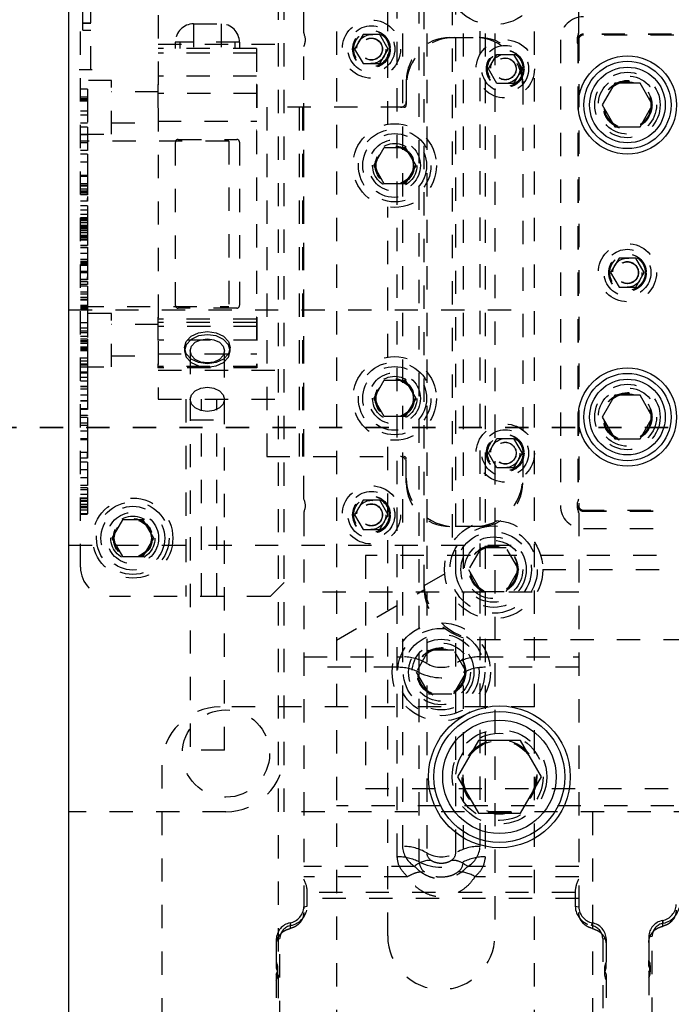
# Model space of a CAD drawing. Header units: inches. Extents: x 1694 to 2505, y -239 to -56.
# Tile 34 of 179: x 1736.01 to 1738.81, y -157.08 to -152.85. Entities that reach past the tile are written whole.
import ezdxf

# ---------------------------------------------------------------- set-up
doc = ezdxf.new("R2010")
doc.units = ezdxf.units.IN
doc.header["$LTSCALE"] = 0.5
doc.header["$MEASUREMENT"] = 0
doc.linetypes.add('HIDDEN', pattern=[0.225, 0.15, -0.075])
doc.linetypes.add('PHANTOM', pattern=[0.25, 0.125, -0.025, 0.025, -0.025, 0.025, -0.025])
doc.layers.add('SID-M-H', color=4, linetype='HIDDEN')
doc.layers.add('SID-M-S', color=105, linetype='Continuous')

msp = doc.modelspace()

# ---------------------------------------------------------------- linework, layer by layer
at = {"color": 7, "linetype": 'PHANTOM', "lineweight": 35}
msp.add_line((1774.79158, -154.5991), (1727.51658, -154.5991), dxfattribs=at)
at = {"layer": 'SID-M-H'}
for p, q in [((1738.21658, -166.5991), (1738.21658, -142.5991)), ((1737.36658, -148.0991), (1737.36658, -161.0991)), ((1737.22603, -152.90413), (1737.22603, -151.67455)), ((1738.40713, -152.90413), (1738.40713, -151.67455)), ((1737.14158, -156.2491), (1737.14158, -152.2491)), ((1736.26658, -155.1991), (1736.26658, -152.3741)), ((1737.11658, -152.3491), (1737.11658, -161.8491)), ((1736.27658, -152.86077), (1736.27658, -152.60094)), ((1737.74158, -152.5891), (1737.74158, -155.2791)), ((1736.31158, -153.06167), (1736.31158, -152.66799)), ((1737.58658, -153.29712), (1737.58658, -152.70657)), ((1737.62761, -156.44231), (1737.62761, -152.70657)), ((1737.64992, -152.70657), (1737.64992, -156.39777)), ((1737.72209, -156.46458), (1737.72209, -152.70657)), ((1737.75408, -152.70657), (1737.75408, -156.42561)), ((1737.87908, -156.42561), (1737.87908, -152.70657)), ((1737.91107, -152.70657), (1737.91107, -156.46458)), ((1737.98324, -156.39777), (1737.98324, -152.70657)), ((1738.00556, -152.70657), (1738.00556, -156.44231)), ((1738.04658, -152.70657), (1738.04658, -152.93667)), ((1737.86283, -152.7712), (1737.86283, -155.09699)), ((1736.60108, -152.8279), (1736.60108, -154.4779)), ((1736.27658, -152.86077), (1736.31158, -152.86077)), ((1736.27658, -152.89309), (1736.27658, -152.86077)), ((1736.27658, -152.86212), (1736.31158, -152.86212)), ((1736.75281, -152.86588), (1736.75281, -152.97218)), ((1736.75281, -152.86588), (1736.87092, -152.86588)), ((1736.87092, -152.86588), (1736.87092, -152.97218)), ((1736.27658, -152.89309), (1736.31158, -152.89309)), ((1737.4805, -152.9116), (1737.44441, -152.9741)), ((1737.55267, -152.9116), (1737.4805, -152.9116)), ((1737.58875, -152.9741), (1737.55267, -152.9116)), ((1737.85408, -152.9241), (1737.97908, -152.9241)), ((1738.40713, -152.9241), (1738.40713, -154.9441)), ((1738.81603, -152.9141), (1738.41713, -152.9141)), ((1738.80603, -152.9097), (1738.42713, -152.9097)), ((1738.80603, -152.9119), (1738.42713, -152.9119)), ((1736.60108, -152.9529), (1737.14158, -152.9529)), ((1736.67407, -152.94462), (1736.67407, -152.97218)), ((1736.94967, -152.94462), (1736.67407, -152.94462)), ((1736.69376, -152.94462), (1736.69376, -152.97218)), ((1736.92998, -152.94462), (1736.92998, -152.97218)), ((1736.94967, -152.94462), (1736.94967, -152.97218)), ((1737.22603, -154.90652), (1737.22603, -152.96277)), ((1738.04658, -152.94345), (1738.04658, -155.00474)), ((1738.32839, -152.9341), (1738.32839, -154.9341)), ((1738.40273, -152.9341), (1738.40273, -154.9341)), ((1738.40493, -152.9341), (1738.40493, -154.9341)), ((1737.02266, -152.97218), (1736.60108, -152.97218)), ((1737.02266, -152.99187), (1736.60108, -152.99187)), ((1737.02266, -152.97218), (1737.02266, -153.12572)), ((1737.44441, -152.9741), (1737.4805, -153.0366)), ((1737.55267, -153.0366), (1737.58875, -152.9741)), ((1738.01941, -153.0591), (1738.0555, -152.9966)), ((1738.0555, -152.9966), (1738.12767, -152.9966)), ((1738.12767, -152.9966), (1738.16375, -153.0591)), ((1737.4805, -153.0366), (1737.55267, -153.0366)), ((1736.26096, -153.06167), (1736.31721, -153.06167)), ((1737.02266, -153.09029), (1736.60108, -153.09029)), ((1738.0555, -153.1216), (1738.01941, -153.0591)), ((1738.16375, -153.0591), (1738.12767, -153.1216)), ((1736.40052, -153.10915), (1736.26658, -153.10915)), ((1736.40052, -153.33915), (1736.40052, -153.10915)), ((1736.59911, -153.12572), (1736.59911, -153.32258)), ((1736.60108, -153.12572), (1736.59911, -153.12572)), ((1737.02463, -153.12572), (1737.02266, -153.12572)), ((1737.02266, -153.12572), (1737.02266, -154.34226)), ((1737.02463, -153.12572), (1737.02463, -153.32258)), ((1737.66658, -153.1116), (1737.66658, -153.2141)), ((1738.12767, -153.1216), (1738.0555, -153.1216)), ((1738.16658, -153.1116), (1738.16658, -154.8366)), ((1736.29658, -153.14621), (1736.26658, -153.14621)), ((1736.29658, -153.14621), (1736.29658, -153.19735)), ((1736.60108, -153.15722), (1736.40052, -153.15722)), ((1736.60108, -153.14541), (1736.59911, -153.14541)), ((1737.02463, -153.16509), (1736.59911, -153.16509)), ((1737.02463, -153.14541), (1737.02266, -153.14541)), ((1736.29658, -153.18083), (1736.26658, -153.18083)), ((1736.29658, -153.1878), (1736.26658, -153.1878)), ((1736.29658, -153.18843), (1736.26658, -153.18843)), ((1736.29658, -153.19291), (1736.26658, -153.19291)), ((1736.29658, -153.19735), (1736.26658, -153.19735)), ((1736.60108, -153.22261), (1736.59911, -153.22261)), ((1737.02463, -153.22261), (1737.02266, -153.22261)), ((1736.29658, -153.2411), (1736.26658, -153.2411)), ((1736.29658, -153.25775), (1736.26658, -153.25775)), ((1737.06658, -153.2241), (1737.06658, -154.7241)), ((1737.65658, -153.2241), (1737.06658, -153.2241)), ((1737.20558, -153.2241), (1737.20558, -154.7241)), ((1737.22058, -153.2241), (1737.22058, -154.7241)), ((1737.22558, -154.7241), (1737.22558, -153.2241)), ((1736.29658, -153.29237), (1736.26658, -153.29237)), ((1736.40052, -153.29108), (1736.60108, -153.29108)), ((1736.59911, -153.28321), (1737.02463, -153.28321)), ((1736.29658, -153.30967), (1736.26658, -153.30967)), ((1736.26658, -153.33915), (1736.40052, -153.33915)), ((1736.29658, -153.34237), (1736.26658, -153.34237)), ((1736.29658, -153.30967), (1736.29658, -153.40967)), ((1736.60108, -153.32258), (1736.59911, -153.32258)), ((1737.02463, -153.32258), (1737.02266, -153.32258)), ((1736.90408, -153.3691), (1736.26658, -153.3691)), ((1736.29658, -153.37698), (1736.26658, -153.37698)), ((1736.67424, -154.07459), (1736.67424, -153.37381)), ((1736.68605, -153.36199), (1736.93802, -153.36199)), ((1736.90408, -153.3691), (1736.90408, -154.0791)), ((1736.94983, -153.37381), (1736.94983, -154.07459)), ((1736.29658, -153.40967), (1736.26658, -153.40967)), ((1736.29658, -153.42506), (1736.26658, -153.42506)), ((1737.52637, -153.4741), (1737.57148, -153.39597)), ((1737.57148, -153.39597), (1737.66169, -153.39597)), ((1737.66169, -153.39597), (1737.70679, -153.4741)), ((1736.29658, -153.45967), (1736.26658, -153.45967)), ((1737.57148, -153.55222), (1737.52637, -153.4741)), ((1737.70679, -153.4741), (1737.66169, -153.55222)), ((1736.29658, -153.51737), (1736.26658, -153.51737)), ((1736.29658, -153.52085), (1736.26658, -153.52085)), ((1736.29658, -153.52091), (1736.26658, -153.52091)), ((1736.29658, -153.52133), (1736.26658, -153.52133)), ((1736.29658, -153.52154), (1736.26658, -153.52154)), ((1736.29658, -153.55198), (1736.26658, -153.55198)), ((1736.29658, -153.55462), (1736.26658, -153.55462)), ((1736.29658, -153.55462), (1736.29658, -153.57546)), ((1737.66169, -153.55222), (1737.57148, -153.55222)), ((1736.29658, -153.56187), (1736.26658, -153.56187)), ((1736.29658, -153.5631), (1736.26658, -153.5631)), ((1736.29658, -153.57605), (1736.26658, -153.57605)), ((1736.29658, -153.5841), (1736.26658, -153.5841)), ((1736.29658, -153.58924), (1736.26658, -153.58924)), ((1736.29658, -153.59237), (1736.26658, -153.59237)), ((1736.29658, -153.59934), (1736.26658, -153.59934)), ((1736.29658, -153.60006), (1736.26658, -153.60006)), ((1736.29658, -153.60006), (1736.29658, -153.57605)), ((1736.29658, -153.62698), (1736.26658, -153.62698)), ((1736.29658, -153.64717), (1736.26658, -153.64717)), ((1736.29658, -153.66544), (1736.26658, -153.66544)), ((1736.29658, -153.68425), (1736.26658, -153.68425)), ((1736.29658, -153.64717), (1736.29658, -153.74501)), ((1737.58658, -154.29712), (1737.58658, -153.65107)), ((1736.29658, -153.69883), (1736.26658, -153.69883)), ((1736.29658, -153.70006), (1736.26658, -153.70006)), ((1736.29658, -153.7027), (1736.26658, -153.7027)), ((1736.29658, -153.70775), (1736.26658, -153.70775)), ((1736.29658, -153.70994), (1736.26658, -153.70994)), ((1736.29658, -153.71118), (1736.26658, -153.71118)), ((1736.29658, -153.71157), (1736.26658, -153.71157)), ((1736.29658, -153.72004), (1736.26658, -153.72004)), ((1736.29658, -153.73218), (1736.26658, -153.73218)), ((1736.29658, -153.73732), (1736.26658, -153.73732)), ((1736.29658, -153.73756), (1736.26658, -153.73756)), ((1736.29658, -153.74044), (1736.26658, -153.74044)), ((1736.29658, -153.74237), (1736.26658, -153.74237)), ((1736.29658, -153.74501), (1736.26658, -153.74501)), ((1736.29658, -153.75225), (1736.26658, -153.75225)), ((1736.29658, -153.75348), (1736.26658, -153.75348)), ((1736.29658, -153.7552), (1736.26658, -153.7552)), ((1736.29658, -153.76355), (1736.26658, -153.76355)), ((1736.29658, -153.77449), (1736.26658, -153.77449)), ((1736.29658, -153.77506), (1736.26658, -153.77506)), ((1736.29658, -153.77626), (1736.26658, -153.77626)), ((1736.29658, -153.77962), (1736.26658, -153.77962)), ((1736.29658, -153.78275), (1736.26658, -153.78275)), ((1736.29658, -153.79077), (1736.26658, -153.79077)), ((1736.29658, -153.7939), (1736.26658, -153.7939)), ((1736.29658, -153.81737), (1736.26658, -153.81737)), ((1736.29658, -153.81857), (1736.26658, -153.81857)), ((1736.29658, -153.82794), (1736.26658, -153.82794)), ((1736.29658, -153.85198), (1736.26658, -153.85198)), ((1736.29658, -153.82426), (1736.29658, -153.89053)), ((1736.29658, -153.8783), (1736.26658, -153.8783)), ((1736.29658, -153.8866), (1736.26658, -153.8866)), ((1736.29658, -153.89053), (1736.26658, -153.89053)), ((1736.29658, -153.8927), (1736.26658, -153.8927)), ((1736.29658, -153.89714), (1736.26658, -153.89714)), ((1736.29658, -153.89865), (1736.26658, -153.89865)), ((1738.5805, -153.8716), (1738.54441, -153.9341)), ((1738.65267, -153.8716), (1738.5805, -153.8716)), ((1738.68875, -153.9341), (1738.65267, -153.8716)), ((1736.29658, -153.90294), (1736.26658, -153.90294)), ((1736.29658, -153.9289), (1736.26658, -153.9289)), ((1736.29658, -153.92974), (1736.26658, -153.92974)), ((1736.29658, -153.93083), (1736.26658, -153.93083)), ((1736.29658, -153.93503), (1736.26658, -153.93503)), ((1738.54441, -153.9341), (1738.5805, -153.9966)), ((1738.65267, -153.9966), (1738.68875, -153.9341)), ((1736.29658, -153.96352), (1736.26658, -153.96352)), ((1736.29658, -153.96361), (1736.26658, -153.96361)), ((1736.29658, -153.96544), (1736.26658, -153.96544)), ((1736.29658, -153.9741), (1736.26658, -153.9741)), ((1736.29658, -153.97233), (1736.29658, -153.98548)), ((1736.29658, -153.98467), (1736.26658, -153.98467)), ((1736.29658, -153.99237), (1736.26658, -153.99237)), ((1736.29658, -154.01737), (1736.26658, -154.01737)), ((1738.5805, -153.9966), (1738.65267, -153.9966)), ((1736.29658, -154.02698), (1736.26658, -154.02698)), ((1736.29658, -154.04011), (1736.26658, -154.04011)), ((1736.29658, -154.04044), (1736.26658, -154.04044)), ((1736.29658, -154.04928), (1736.26658, -154.04928)), ((1736.29658, -154.05198), (1736.26658, -154.05198)), ((1736.21658, -154.0941), (1738.21658, -154.0941)), ((1736.29658, -154.07506), (1736.26658, -154.07506)), ((1736.26658, -154.0791), (1736.90408, -154.0791)), ((1736.29658, -154.08467), (1736.26658, -154.08467)), ((1736.29658, -154.0884), (1736.26658, -154.0884)), ((1736.29658, -154.08891), (1736.26658, -154.08891)), ((1736.29658, -154.08903), (1736.26658, -154.08903)), ((1736.29658, -154.08915), (1736.26658, -154.08915)), ((1736.40052, -154.10915), (1736.26658, -154.10915)), ((1736.40052, -154.33915), (1736.40052, -154.10915)), ((1736.93802, -154.0864), (1736.68605, -154.0864)), ((1736.29658, -154.15006), (1736.26658, -154.15006)), ((1736.59911, -154.12572), (1736.59911, -154.34226)), ((1736.60108, -154.12572), (1736.59911, -154.12572)), ((1737.02266, -154.13385), (1736.60108, -154.13385)), ((1737.02266, -154.14779), (1736.60108, -154.14779)), ((1737.02463, -154.12572), (1737.02266, -154.12572)), ((1737.02463, -154.12572), (1737.02463, -154.34226)), ((1736.29658, -154.17313), (1736.26658, -154.17313)), ((1736.29658, -154.18467), (1736.26658, -154.18467)), ((1736.29658, -154.19237), (1736.26658, -154.19237)), ((1736.60108, -154.15722), (1736.40052, -154.15722)), ((1737.02463, -154.16509), (1736.59911, -154.16509)), ((1736.74227, -154.2069), (1736.7742, -154.19181)), ((1736.7742, -154.19181), (1736.81187, -154.18651)), ((1736.81187, -154.18651), (1736.84954, -154.19181)), ((1736.84954, -154.19181), (1736.88147, -154.2069)), ((1736.29658, -154.20775), (1736.26658, -154.20775)), ((1736.29658, -154.21929), (1736.26658, -154.21929)), ((1736.29658, -154.22698), (1736.26658, -154.22698)), ((1736.29658, -154.22962), (1736.26658, -154.22962)), ((1736.29658, -154.23005), (1736.26658, -154.23005)), ((1736.29658, -154.23687), (1736.26658, -154.23687)), ((1736.29658, -154.21929), (1736.29658, -154.27043)), ((1737.02463, -154.22415), (1736.59911, -154.22415)), ((1736.71344, -154.25611), (1736.72094, -154.22948)), ((1736.72094, -154.22948), (1736.74227, -154.2069)), ((1736.74227, -154.22082), (1736.72094, -154.2434)), ((1736.7742, -154.20573), (1736.74227, -154.22082)), ((1736.74396, -154.25014), (1736.7599, -154.23328)), ((1736.7599, -154.23328), (1736.78374, -154.22201)), ((1736.81187, -154.20043), (1736.7742, -154.20573)), ((1736.78374, -154.22201), (1736.81187, -154.21806)), ((1736.84954, -154.20573), (1736.81187, -154.20043)), ((1736.81187, -154.21806), (1736.84, -154.22201)), ((1736.84, -154.22201), (1736.86384, -154.23328)), ((1736.88147, -154.22082), (1736.84954, -154.20573)), ((1736.86384, -154.23328), (1736.87977, -154.25014)), ((1736.88147, -154.2069), (1736.9028, -154.22948)), ((1736.9028, -154.2434), (1736.88147, -154.22082)), ((1736.9028, -154.22948), (1736.91029, -154.25611)), ((1736.29658, -154.2381), (1736.26658, -154.2381)), ((1736.29658, -154.2539), (1736.26658, -154.2539)), ((1736.29658, -154.2591), (1736.26658, -154.2591)), ((1736.29658, -154.26087), (1736.26658, -154.26087)), ((1736.29658, -154.26151), (1736.26658, -154.26151)), ((1736.29658, -154.26424), (1736.26658, -154.26424)), ((1736.29658, -154.26598), (1736.26658, -154.26598)), ((1736.29658, -154.26737), (1736.26658, -154.26737)), ((1736.29658, -154.26917), (1736.26658, -154.26917)), ((1736.29658, -154.26968), (1736.26658, -154.26968)), ((1736.29658, -154.2698), (1736.26658, -154.2698)), ((1736.29658, -154.26992), (1736.26658, -154.26992)), ((1736.29658, -154.27043), (1736.26658, -154.27043)), ((1736.72094, -154.2434), (1736.71344, -154.27003)), ((1736.71344, -154.25611), (1736.71344, -154.27003)), ((1736.72094, -154.28274), (1736.71344, -154.25611)), ((1736.71344, -154.27003), (1736.72094, -154.29666)), ((1736.73837, -154.27003), (1736.74396, -154.25014)), ((1736.73837, -154.27003), (1736.73837, -155.98417)), ((1736.74396, -154.28992), (1736.73837, -154.27003)), ((1736.87977, -154.25014), (1736.88537, -154.27003)), ((1736.88537, -154.27003), (1736.87977, -154.28992)), ((1736.88537, -155.98417), (1736.88537, -154.27003)), ((1736.91029, -154.27003), (1736.9028, -154.2434)), ((1736.91029, -154.25611), (1736.9028, -154.28274)), ((1736.9028, -154.29666), (1736.91029, -154.27003)), ((1736.91029, -154.27003), (1736.91029, -154.25611)), ((1736.29658, -154.30198), (1736.26658, -154.30198)), ((1736.29658, -154.31418), (1736.26658, -154.31418)), ((1736.40052, -154.29108), (1736.60108, -154.29108)), ((1736.59911, -154.28321), (1737.02463, -154.28321)), ((1736.74227, -154.30532), (1736.72094, -154.28274)), ((1736.72094, -154.29666), (1736.74227, -154.31924)), ((1736.7742, -154.32041), (1736.74227, -154.30532)), ((1736.74227, -154.31924), (1736.7742, -154.33433)), ((1736.7599, -154.30678), (1736.74396, -154.28992)), ((1736.78374, -154.31805), (1736.7599, -154.30678)), ((1736.81187, -154.32571), (1736.7742, -154.32041)), ((1736.81187, -154.322), (1736.78374, -154.31805)), ((1736.84, -154.31805), (1736.81187, -154.322)), ((1736.84954, -154.32041), (1736.81187, -154.32571)), ((1736.86384, -154.30678), (1736.84, -154.31805)), ((1736.88147, -154.30532), (1736.84954, -154.32041)), ((1736.84954, -154.33433), (1736.88147, -154.31924)), ((1736.87977, -154.28992), (1736.86384, -154.30678)), ((1736.9028, -154.28274), (1736.88147, -154.30532)), ((1736.88147, -154.31924), (1736.9028, -154.29666)), ((1736.29658, -154.32698), (1736.26658, -154.32698)), ((1736.29658, -154.33083), (1736.26658, -154.33083)), ((1736.26658, -154.33915), (1736.40052, -154.33915)), ((1736.29658, -154.3616), (1736.26658, -154.3616)), ((1737.02463, -154.34226), (1736.59911, -154.34226)), ((1737.02266, -154.33649), (1736.60108, -154.33649)), ((1736.60108, -154.3529), (1737.14158, -154.3529)), ((1736.7742, -154.33433), (1736.81187, -154.33963)), ((1736.81187, -154.33963), (1736.84954, -154.33433)), ((1736.29658, -154.36544), (1736.26658, -154.36544)), ((1736.29658, -154.38389), (1736.26658, -154.38389)), ((1736.29658, -154.40006), (1736.26658, -154.40006)), ((1736.29658, -154.40006), (1736.29658, -154.43467)), ((1737.52637, -154.4741), (1737.57148, -154.39597)), ((1737.57148, -154.39597), (1737.66169, -154.39597)), ((1737.66169, -154.39597), (1737.70679, -154.4741)), ((1736.29658, -154.42301), (1736.26658, -154.42301)), ((1736.29658, -154.42353), (1736.26658, -154.42353)), ((1736.29658, -154.42365), (1736.26658, -154.42365)), ((1736.29658, -154.42377), (1736.26658, -154.42377)), ((1736.29658, -154.43467), (1736.26658, -154.43467)), ((1736.74396, -154.45846), (1736.7599, -154.4416)), ((1736.7599, -154.4416), (1736.78374, -154.43033)), ((1736.78374, -154.43033), (1736.81187, -154.42638)), ((1736.81187, -154.42638), (1736.84, -154.43033)), ((1736.84, -154.43033), (1736.86384, -154.4416)), ((1736.86384, -154.4416), (1736.87977, -154.45846)), ((1736.29658, -154.46003), (1736.26658, -154.46003)), ((1736.29658, -154.46075), (1736.26658, -154.46075)), ((1736.29658, -154.48467), (1736.26658, -154.48467)), ((1736.29658, -154.4866), (1736.26658, -154.4866)), ((1736.29658, -154.4866), (1736.29658, -154.52121)), ((1736.60108, -154.4779), (1737.14158, -154.4779)), ((1736.71908, -154.4779), (1736.71908, -155.3241)), ((1736.73837, -154.47835), (1736.74396, -154.45846)), ((1736.74396, -154.49824), (1736.73837, -154.47835)), ((1736.78608, -155.3241), (1736.78608, -154.4779)), ((1736.85308, -155.3241), (1736.85308, -154.4779)), ((1736.87977, -154.45846), (1736.88537, -154.47835)), ((1736.88537, -154.47835), (1736.87977, -154.49824)), ((1737.57148, -154.55222), (1737.52637, -154.4741)), ((1737.70679, -154.4741), (1737.66169, -154.55222)), ((1736.29658, -154.51929), (1736.26658, -154.51929)), ((1736.29658, -154.52121), (1736.26658, -154.52121)), ((1736.7599, -154.5151), (1736.74396, -154.49824)), ((1736.78374, -154.52637), (1736.7599, -154.5151)), ((1736.81187, -154.53032), (1736.78374, -154.52637)), ((1736.84, -154.52637), (1736.81187, -154.53032)), ((1736.86384, -154.5151), (1736.84, -154.52637)), ((1736.87977, -154.49824), (1736.86384, -154.5151)), ((1736.29658, -154.54813), (1736.26658, -154.54813)), ((1736.29658, -154.55583), (1736.26658, -154.55583)), ((1736.29658, -154.54813), (1736.29658, -154.54894)), ((1736.73837, -154.56674), (1736.88537, -154.56674)), ((1737.66169, -154.55222), (1737.57148, -154.55222)), ((1736.29658, -154.58083), (1736.26658, -154.58083)), ((1736.29658, -154.59044), (1736.26658, -154.59044)), ((1736.29658, -154.61544), (1736.26658, -154.61544)), ((1736.29658, -154.64813), (1736.26658, -154.64813)), ((1736.29658, -154.65162), (1736.26658, -154.65162)), ((1736.29658, -154.65168), (1736.26658, -154.65168)), ((1736.29658, -154.6521), (1736.26658, -154.6521)), ((1736.29658, -154.65231), (1736.26658, -154.65231)), ((1737.58658, -156.78212), (1737.58658, -154.65107)), ((1738.01941, -154.7091), (1738.0555, -154.6466)), ((1738.0555, -154.6466), (1738.12767, -154.6466)), ((1738.12767, -154.6466), (1738.16375, -154.7091)), ((1736.29658, -154.70682), (1736.26658, -154.70682)), ((1736.29658, -154.73011), (1736.26658, -154.73011)), ((1736.29658, -154.73083), (1736.26658, -154.73083)), ((1736.29658, -154.73083), (1736.29658, -154.70682)), ((1737.06658, -154.7241), (1737.65658, -154.7241)), ((1737.66658, -154.8366), (1737.66658, -154.7341)), ((1738.0555, -154.7716), (1738.01941, -154.7091)), ((1738.16375, -154.7091), (1738.12767, -154.7716)), ((1736.29658, -154.74813), (1736.26658, -154.74813)), ((1736.29658, -154.78083), (1736.26658, -154.78083)), ((1736.29658, -154.74813), (1736.29658, -154.84813)), ((1738.12767, -154.7716), (1738.0555, -154.7716)), ((1736.29658, -154.81544), (1736.26658, -154.81544)), ((1736.29658, -154.84813), (1736.26658, -154.84813)), ((1736.29658, -154.85775), (1736.26658, -154.85775)), ((1736.29658, -154.86737), (1736.26658, -154.86737)), ((1736.29658, -154.85775), (1736.29658, -154.88699)), ((1736.29658, -154.88699), (1736.26658, -154.88699)), ((1736.29658, -154.90198), (1736.26658, -154.90198)), ((1736.29658, -154.90505), (1736.26658, -154.90505)), ((1737.4805, -154.9116), (1737.44441, -154.9741)), ((1737.55267, -154.9116), (1737.4805, -154.9116)), ((1737.58875, -154.9741), (1737.55267, -154.9116)), ((1736.29658, -154.91397), (1736.26658, -154.91397)), ((1736.29658, -154.91682), (1736.26658, -154.91682)), ((1736.29658, -154.91703), (1736.26658, -154.91703)), ((1736.29658, -154.91715), (1736.26658, -154.91715)), ((1736.29658, -154.91737), (1736.26658, -154.91737)), ((1736.29658, -154.9302), (1736.26658, -154.9302)), ((1736.29658, -154.93852), (1736.26658, -154.93852)), ((1736.29658, -154.94414), (1736.26658, -154.94414)), ((1736.29658, -154.95399), (1736.26658, -154.95399)), ((1738.41713, -154.9541), (1738.81603, -154.9541)), ((1736.29658, -154.96929), (1736.26658, -154.96929)), ((1736.29658, -154.97313), (1736.26658, -154.97313)), ((1736.44648, -154.99597), (1736.40137, -155.0741)), ((1736.53669, -154.99597), (1736.44648, -154.99597)), ((1736.58179, -155.0741), (1736.53669, -154.99597)), ((1737.22603, -154.96515), (1737.22603, -156.68141)), ((1737.44441, -154.9741), (1737.4805, -155.0366)), ((1737.55267, -155.0366), (1737.58875, -154.9741)), ((1738.40713, -154.96515), (1738.40713, -156.68141)), ((1738.42713, -154.9563), (1738.80603, -154.9563)), ((1738.42713, -154.9585), (1738.80603, -154.9585)), ((1737.4805, -155.0366), (1737.55267, -155.0366)), ((1737.97908, -155.0241), (1737.85408, -155.0241)), ((1738.04658, -155.01152), (1738.04658, -156.78212)), ((1738.42713, -155.03284), (1738.80603, -155.03284)), ((1736.40137, -155.0741), (1736.44648, -155.15222)), ((1736.53669, -155.15222), (1736.58179, -155.0741)), ((1736.21658, -155.1041), (1738.21658, -155.1041)), ((1737.98746, -155.11535), (1737.93333, -155.2091)), ((1738.09571, -155.11535), (1737.98746, -155.11535)), ((1738.14984, -155.2091), (1738.09571, -155.11535)), ((1736.44648, -155.15222), (1736.53669, -155.15222)), ((1739.74158, -155.1491), (1737.49158, -155.1491)), ((1737.49158, -155.1491), (1737.49158, -156.1491)), ((1737.93333, -155.2091), (1737.98746, -155.30285)), ((1738.09571, -155.30285), (1738.14984, -155.2091)), ((1738.25258, -155.2091), (1738.98058, -155.2091)), ((1737.83137, -155.22726), (1737.74235, -155.27865)), ((1737.08158, -155.3241), (1737.14158, -155.2641)), ((1737.08158, -155.3241), (1736.39158, -155.3241)), ((1738.40713, -155.30571), (1737.22603, -155.30571)), ((1737.36658, -155.51277), (1737.7422, -155.29591)), ((1738.00556, -155.30571), (1737.72209, -155.30571)), ((1737.98746, -155.30285), (1738.09571, -155.30285)), ((1737.97158, -155.5091), (1739.26158, -155.5091)), ((1737.22603, -155.5841), (1737.64992, -155.5841)), ((1737.76246, -155.55535), (1737.70833, -155.6491)), ((1737.87071, -155.55535), (1737.76246, -155.55535)), ((1737.92484, -155.6491), (1737.87071, -155.55535)), ((1737.98324, -155.5841), (1738.40713, -155.5841)), ((1737.62761, -155.62864), (1737.22603, -155.62864)), ((1738.40713, -155.62864), (1738.00556, -155.62864)), ((1737.70833, -155.6491), (1737.76246, -155.74285)), ((1737.87071, -155.74285), (1737.92484, -155.6491)), ((1737.76246, -155.74285), (1737.87071, -155.74285)), ((1738.21658, -155.7991), (1736.86658, -155.7991)), ((1736.88537, -155.98417), (1736.73837, -155.98417)), ((1736.61658, -156.0491), (1736.61658, -161.8491)), ((1737.49158, -156.1491), (1739.74158, -156.1491)), ((1741.81658, -156.2241), (1737.36658, -156.2241)), ((1736.89158, -156.2491), (1736.21658, -156.2491)), ((1741.51658, -156.2491), (1737.14158, -156.2491)), ((1738.46658, -156.2491), (1738.46658, -158.6991)), ((1737.7022, -156.48348), (1737.22603, -156.48348)), ((1738.40713, -156.48348), (1737.93096, -156.48348)), ((1737.67161, -156.52802), (1737.22603, -156.52802)), ((1738.40713, -156.52802), (1737.96156, -156.52802)), ((1737.24103, -156.65479), (1737.24103, -156.59548)), ((1738.39213, -156.59548), (1737.24103, -156.59548)), ((1738.39213, -156.59548), (1738.39213, -156.65479)), ((1738.40713, -156.62211), (1737.22603, -156.62211)), ((1737.22603, -156.6571), (1737.24103, -156.65479)), ((1738.39213, -156.65479), (1738.40713, -156.6571)), ((1737.16698, -156.7262), (1737.16698, -156.75051)), ((1737.16698, -156.7262), (1737.17073, -156.73705)), ((1738.46244, -156.73705), (1738.46619, -156.7262)), ((1738.46619, -156.7262), (1738.46619, -156.75051)), ((1738.76698, -156.71631), (1738.76698, -156.74108)), ((1738.76698, -156.71631), (1738.77073, -156.72707)), ((1737.10792, -156.79529), (1737.12292, -156.79299)), ((1737.10792, -156.79529), (1737.10792, -156.9187)), ((1737.12292, -157.76092), (1737.12292, -156.79299)), ((1738.51024, -156.79299), (1738.52524, -156.79529)), ((1738.51024, -156.79299), (1738.51024, -157.76092)), ((1738.52524, -156.79529), (1738.52524, -156.9187)), ((1738.70792, -156.78512), (1738.72292, -156.78277)), ((1738.70792, -156.78512), (1738.70792, -156.90857)), ((1738.72292, -157.74673), (1738.72292, -156.78277)), ((1737.10892, -156.92265), (1737.10892, -156.89818)), ((1738.52424, -156.89818), (1738.52424, -156.92265)), ((1738.70892, -156.91251), (1738.70892, -156.88758)), ((1737.11492, -156.94635), (1737.11492, -156.92096)), ((1738.51824, -156.92096), (1738.51824, -156.94635)), ((1738.70792, -156.93673), (1738.70792, -157.77385)), ((1738.71492, -156.93611), (1738.71492, -156.91025)), ((1737.10792, -156.94752), (1737.10792, -157.78754)), ((1738.52524, -156.94752), (1738.52524, -157.78754))]:
    msp.add_line(p, q, dxfattribs=at)
for centre, radius in [((1738.04158, -152.6591), 0.211), ((1737.51658, -152.9741), 0.125), ((1737.51658, -152.9741), 0.1005), ((1737.51658, -152.9741), 0.08068), ((1737.51658, -152.9741), 0.08006), ((1737.51658, -152.9741), 0.07603), ((1737.51658, -152.9741), 0.0625), ((1737.51658, -152.9741), 0.0475), ((1737.51658, -152.9741), 0.0465), ((1738.09158, -153.0591), 0.125), ((1738.09158, -153.0591), 0.1005), ((1738.09158, -153.0591), 0.08068), ((1738.09158, -153.0591), 0.08006), ((1738.09158, -153.0591), 0.07603), ((1738.09158, -153.0591), 0.0625), ((1738.09158, -153.0591), 0.047), ((1738.09158, -153.0591), 0.0465), ((1738.61658, -153.2141), 0.1405), ((1738.61658, -153.2141), 0.125), ((1738.61658, -153.2141), 0.10497), ((1738.61658, -153.2141), 0.1047), ((1738.61658, -153.2141), 0.10418), ((1738.61658, -153.2141), 0.1005), ((1737.61658, -153.4741), 0.1795), ((1737.61658, -153.4741), 0.156), ((1737.61658, -153.4741), 0.137), ((1737.61658, -153.4741), 0.1105), ((1737.61658, -153.4741), 0.095), ((1737.61658, -153.4741), 0.08397), ((1737.61658, -153.4741), 0.0837), ((1737.61658, -153.4741), 0.08318), ((1737.61658, -153.4741), 0.0795), ((1738.61658, -153.9341), 0.125), ((1738.61658, -153.9341), 0.1005), ((1738.61658, -153.9341), 0.08068), ((1738.61658, -153.9341), 0.08006), ((1738.61658, -153.9341), 0.07603), ((1738.61658, -153.9341), 0.0625), ((1738.61658, -153.9341), 0.0475), ((1738.61658, -153.9341), 0.0465), ((1737.61658, -154.4741), 0.1795), ((1737.61658, -154.4741), 0.156), ((1737.61658, -154.4741), 0.137), ((1737.61658, -154.4741), 0.1105), ((1737.61658, -154.4741), 0.095), ((1737.61658, -154.4741), 0.08397), ((1737.61658, -154.4741), 0.0837), ((1737.61658, -154.4741), 0.08318), ((1737.61658, -154.4741), 0.0795), ((1738.61658, -154.5541), 0.1405), ((1738.61658, -154.5541), 0.125), ((1738.61658, -154.5541), 0.10497), ((1738.61658, -154.5541), 0.1047), ((1738.61658, -154.5541), 0.10418), ((1738.61658, -154.5541), 0.1005), ((1738.09158, -154.7091), 0.125), ((1738.09158, -154.7091), 0.1005), ((1738.09158, -154.7091), 0.08068), ((1738.09158, -154.7091), 0.08006), ((1738.09158, -154.7091), 0.07603), ((1738.09158, -154.7091), 0.0625), ((1738.09158, -154.7091), 0.047), ((1738.09158, -154.7091), 0.0465), ((1737.51658, -154.9741), 0.125), ((1736.49158, -155.0741), 0.17187), ((1737.51658, -154.9741), 0.1005), ((1737.51658, -154.9741), 0.08068), ((1737.51658, -154.9741), 0.08006), ((1737.51658, -154.9741), 0.07603), ((1737.51658, -154.9741), 0.0625), ((1736.49158, -155.0741), 0.156), ((1736.49158, -155.0741), 0.137), ((1737.51658, -154.9741), 0.0475), ((1737.51658, -154.9741), 0.0465), ((1736.49158, -155.0741), 0.1105), ((1736.49158, -155.0741), 0.095), ((1736.49158, -155.0741), 0.08397), ((1736.49158, -155.0741), 0.0837), ((1736.49158, -155.0741), 0.08318), ((1736.49158, -155.0741), 0.0795), ((1738.04158, -155.2091), 0.211), ((1738.04158, -155.2091), 0.1875), ((1738.04158, -155.2091), 0.1625), ((1738.04158, -155.2091), 0.1405), ((1738.04158, -155.2091), 0.125), ((1738.04158, -155.2091), 0.10497), ((1738.04158, -155.2091), 0.1047), ((1738.04158, -155.2091), 0.10418), ((1738.04158, -155.2091), 0.1005), ((1737.81658, -155.6491), 0.211), ((1737.81658, -155.6491), 0.1875), ((1737.81658, -155.6491), 0.1625), ((1737.81658, -155.6491), 0.1405), ((1737.81658, -155.6491), 0.125), ((1737.81658, -155.6491), 0.10497), ((1737.81658, -155.6491), 0.1047), ((1737.81658, -155.6491), 0.10418), ((1737.81658, -155.6491), 0.1005), ((1736.89158, -155.9991), 0.1875), ((1738.06658, -156.0991), 0.203), ((1738.06658, -156.0991), 0.1875), ((1738.06658, -156.0991), 0.16072), ((1738.06658, -156.0991), 0.16045), ((1738.06658, -156.0991), 0.15993), ((1738.06658, -156.0991), 0.15625)]:
    msp.add_circle(centre, radius, dxfattribs=at)
for centre, radius, start, end in [((1738.42713, -152.9341), 0.09874, 90, 180), ((1736.75281, -152.94462), 0.07874, 90, 180), ((1736.87092, -152.94462), 0.07874, 0, 90), ((1737.23603, -152.90413), 0.01, 180, 205.84193), ((1737.17303, -152.93464), 0.06, 332.04711, 25.84193), ((1737.87408, -153.1316), 0.2075, 90, 180), ((1737.85408, -153.1116), 0.1875, 90, 180), ((1737.95908, -153.1316), 0.2075, 0, 90), ((1737.97908, -153.1116), 0.1875, 0, 90), ((1738.46013, -152.93464), 0.06, 154.15807, 207.95289), ((1738.42713, -152.9341), 0.0244, 90, 180), ((1738.42713, -152.9341), 0.0222, 90, 180), ((1738.39713, -152.90413), 0.01, 334.15807, 0), ((1738.42713, -152.9341), 0.02, 90, 180), ((1738.41713, -152.9241), 0.01, 90, 180), ((1737.64158, -153.1991), 0.025, 270, 0), ((1737.65658, -153.2141), 0.01, 270, 0), ((1736.68605, -153.37381), 0.01181, 90, 180), ((1736.93802, -153.37381), 0.01181, 0, 90), ((1736.68605, -154.07459), 0.01181, 180, 270), ((1736.93802, -154.07459), 0.01181, 270, 0), ((1737.64158, -154.7491), 0.025, 0, 90), ((1737.65658, -154.7341), 0.01, 0, 90), ((1737.87408, -154.8166), 0.2075, 180, 270), ((1737.95908, -154.8166), 0.2075, 270, 0), ((1737.85408, -154.8366), 0.1875, 180, 270), ((1737.97908, -154.8366), 0.1875, 270, 0), ((1737.17303, -154.93464), 0.06, 334.15807, 27.95289), ((1738.46013, -154.93464), 0.06, 152.04711, 205.84193), ((1738.42713, -154.9341), 0.09874, 180, 270), ((1738.42713, -154.9341), 0.0244, 180, 270), ((1738.42713, -154.9341), 0.0222, 180, 270), ((1738.42713, -154.9341), 0.02, 180, 270), ((1738.41713, -154.9441), 0.01, 180, 270), ((1737.23603, -154.96515), 0.01, 154.15807, 180), ((1738.39713, -154.96515), 0.01, 0, 25.84193), ((1736.39158, -155.1991), 0.125, 180, 270), ((1737.99158, -155.2591), 0.25, 180, 270), ((1737.97158, -155.2791), 0.23, 180, 270), ((1737.65262, -155.78281), 0.19873, 59.29679, 90.77678), ((1737.98055, -155.78281), 0.19873, 89.22322, 120.70321), ((1737.62954, -155.832), 0.20337, 62.92897, 90.54568), ((1737.81658, -155.5048), 0.12403, 239.74207, 300.25793), ((1738.00362, -155.832), 0.20337, 89.45432, 117.07103), ((1737.81658, -155.46351), 0.20987, 243.24241, 296.75759), ((1736.86658, -156.0491), 0.25, 90, 180), ((1736.89158, -155.9991), 0.25, 270, 0), ((1737.65262, -156.59648), 0.19873, 59.29679, 90.77678), ((1737.75556, -156.39213), 0.10579, 183.05245, 239.71159), ((1737.81658, -156.31847), 0.12403, 239.74207, 300.25793), ((1737.7937, -156.42349), 0.03967, 183.05245, 239.71159), ((1737.83947, -156.42349), 0.03967, 300.28841, 356.94755), ((1737.98055, -156.59648), 0.19873, 89.22322, 120.70322), ((1737.87761, -156.39213), 0.10579, 300.2884, 356.94755), ((1737.62954, -156.64567), 0.20337, 62.92897, 90.54568), ((1737.76999, -156.55963), 0.10195, 87.91859, 131.67457), ((1737.81658, -156.27718), 0.20987, 243.24241, 296.75759), ((1737.77885, -156.46252), 0.05679, 182.07672, 232.26834), ((1737.85432, -156.46252), 0.05679, 307.73166, 357.92329), ((1738.00362, -156.64567), 0.20337, 89.45432, 117.07103), ((1737.89292, -156.63179), 0.12441, 56.51801, 91.77471), ((1738.75438, -156.64191), 0.08672, 280.86825, 357.85951), ((1737.15303, -156.65449), 0.07305, 281.00902, 357.95175), ((1737.15412, -156.65168), 0.08697, 281.00902, 357.95175), ((1738.47905, -156.65168), 0.08697, 182.04825, 258.99098), ((1738.48014, -156.65449), 0.07305, 182.04825, 258.99098), ((1738.75324, -156.64478), 0.07284, 280.86825, 357.85951), ((1737.18093, -156.7979), 0.07305, 101.00902, 177.95175), ((1738.45224, -156.7979), 0.07305, 2.04825, 78.99098), ((1738.78071, -156.78784), 0.07284, 100.86825, 177.85951), ((1738.78184, -156.78497), 0.05896, 100.86825, 177.85951), ((1737.18202, -156.7951), 0.05914, 101.00902, 177.95175), ((1738.45115, -156.7951), 0.05914, 2.04825, 78.99098), ((1737.81658, -156.78212), 0.23, 180, 0), ((1737.11629, -156.91868), 0.00837, 180.11836, 208.29169), ((1737.06495, -156.94636), 0.04995, 329.33128, 28.3396), ((1738.56821, -156.94636), 0.04995, 151.6604, 210.66872), ((1738.51687, -156.91868), 0.00837, 331.70831, 359.88164), ((1738.71623, -156.90855), 0.00831, 180.12424, 208.39821), ((1738.66533, -156.93612), 0.04957, 329.21276, 28.44851)]:
    msp.add_arc(centre, radius, start, end, dxfattribs=at)
for centre, major_axis, ratio, start_param, end_param in [((1736.15935, -156.76187), (1.08003, 0.18583), 0.3213637, 6.2279476, 6.3946776), ((1739.47382, -156.76187), (1.08003, -0.18583), 0.3213637, 3.0301004, 3.1968303), ((1737.11792, -156.89284), (0.00891, 0.00549), 0.8278628, 2.6699947, 3.1210215), ((1737.05492, -156.93019), (0.05345, 0.03293), 0.8278628, 5.3237175, 6.2626142), ((1738.57824, -156.93019), (0.05345, -0.03293), 0.8278628, 3.1621638, 4.1010605), ((1738.51524, -156.89284), (0.00891, -0.00549), 0.8278628, 0.0205711, 0.471598), ((1738.71792, -156.88224), (0.00893, 0.00546), 0.8237373, 2.6753888, 3.1264156), ((1738.65492, -156.91965), (0.0536, 0.03274), 0.8237373, 5.3291116, 6.2680083)]:
    msp.add_ellipse(centre, major_axis=major_axis, ratio=ratio, start_param=start_param, end_param=end_param, dxfattribs=at)
for points, knots in [([(1736.29658, -153.1878), (1736.29658, -153.20164), (1736.29658, -153.22917), (1736.29658, -153.26613), (1736.29658, -153.28882), (1736.29658, -153.29118), (1736.29658, -153.29237)], [0, 0, 0, 0, 0.2816532, 0.560162, 0.780078, 1, 1, 1, 1]), ([(1736.29658, -153.42506), (1736.29658, -153.42708), (1736.29658, -153.43114), (1736.29658, -153.46808), (1736.29658, -153.50114), (1736.29658, -153.52133)], [0, 0, 0, 0, 0.2795398, 0.5600518, 1, 1, 1, 1]), ([(1736.29658, -153.52133), (1736.29658, -153.53765), (1736.29658, -153.5668), (1736.29658, -153.58989), (1736.29658, -153.60006)], [0, 0, 0, 0, 0.5597743, 1, 1, 1, 1]), ([(1736.29658, -153.60695), (1736.29658, -153.60868), (1736.29658, -153.61395), (1736.29658, -153.62071), (1736.29658, -153.62618), (1736.29658, -153.62671), (1736.29658, -153.62698)], [0, 0, 0, 0, 0.1406111, 0.4270872, 0.7133453, 1, 1, 1, 1]), ([(1736.29658, -153.62698), (1736.29658, -153.62649), (1736.29658, -153.62562), (1736.29658, -153.61853), (1736.29658, -153.61546)], [0, 0, 0, 0, 0.5673175, 1, 1, 1, 1]), ([(1736.29658, -153.74501), (1736.29658, -153.76127), (1736.29658, -153.78162), (1736.29658, -153.80277), (1736.29658, -153.81114), (1736.29658, -153.81655), (1736.29658, -153.81709), (1736.29658, -153.81737)], [0, 0, 0, 0, 0.4994844, 0.6247043, 0.7498086, 0.8748177, 1, 1, 1, 1]), ([(1736.29658, -153.89053), (1736.29658, -153.90717), (1736.29658, -153.92797), (1736.29658, -153.94978), (1736.29658, -153.95854), (1736.29658, -153.96451), (1736.29658, -153.96513), (1736.29658, -153.96544)], [0, 0, 0, 0, 0.4996724, 0.6248526, 0.7499839, 0.8749389, 1, 1, 1, 1]), ([(1736.29658, -153.96544), (1736.29658, -153.96494), (1736.29658, -153.96395), (1736.29658, -153.95632), (1736.29658, -153.95254)], [0, 0, 0, 0, 0.5045142, 1, 1, 1, 1]), ([(1736.29658, -153.99237), (1736.29658, -153.99465), (1736.29658, -153.99923), (1736.29658, -154.0279), (1736.29658, -154.05843), (1736.29658, -154.07875), (1736.29658, -154.08891)], [0, 0, 0, 0, 0.27825576, 0.55794736, 0.77894372, 1, 1, 1, 1]), ([(1736.29658, -154.08891), (1736.29658, -154.10185), (1736.29658, -154.12771), (1736.29658, -154.15888), (1736.29658, -154.18096), (1736.29658, -154.18343), (1736.29658, -154.18467)], [0, 0, 0, 0, 0.2804175, 0.5605172, 0.7804505, 1, 1, 1, 1]), ([(1736.29658, -154.17313), (1736.29658, -154.1755), (1736.29658, -154.18026), (1736.29658, -154.20014), (1736.29658, -154.21216), (1736.29658, -154.2124)], [0, 0, 0, 0, 0.4937506, 0.990049, 1, 1, 1, 1]), ([(1736.29658, -154.26087), (1736.29658, -154.27472), (1736.29658, -154.30225), (1736.29658, -154.3392), (1736.29658, -154.36189), (1736.29658, -154.36426), (1736.29658, -154.36544)], [0, 0, 0, 0, 0.2816532, 0.560162, 0.780078, 1, 1, 1, 1]), ([(1736.29658, -154.32698), (1736.29658, -154.32927), (1736.29658, -154.33385), (1736.29658, -154.36252), (1736.29658, -154.39305), (1736.29658, -154.41336), (1736.29658, -154.42353)], [0, 0, 0, 0, 0.27825576, 0.55794736, 0.77894372, 1, 1, 1, 1]), ([(1736.29658, -154.43467), (1736.29658, -154.43465), (1736.29658, -154.43462), (1736.29658, -154.44009), (1736.29658, -154.45016), (1736.29658, -154.45674), (1736.29658, -154.46003)], [0, 0, 0, 0, 0.2819275, 0.5584568, 0.7787889, 1, 1, 1, 1]), ([(1736.29658, -154.46003), (1736.29658, -154.46311), (1736.29658, -154.46926), (1736.29658, -154.47785), (1736.29658, -154.48746), (1736.29658, -154.48695), (1736.29658, -154.4866)], [0, 0, 0, 0, 0.1873993, 0.3743992, 0.5605598, 1, 1, 1, 1]), ([(1736.29658, -154.55583), (1736.29658, -154.55785), (1736.29658, -154.56191), (1736.29658, -154.59885), (1736.29658, -154.63191), (1736.29658, -154.6521)], [0, 0, 0, 0, 0.27953975, 0.56005177, 1, 1, 1, 1]), ([(1736.29658, -154.6521), (1736.29658, -154.66842), (1736.29658, -154.69757), (1736.29658, -154.72066), (1736.29658, -154.73083)], [0, 0, 0, 0, 0.5597743, 1, 1, 1, 1]), ([(1736.29658, -154.86737), (1736.29658, -154.86864), (1736.29658, -154.87121), (1736.29658, -154.89034), (1736.29658, -154.90692), (1736.29658, -154.91703)], [0, 0, 0, 0, 0.2786745, 0.5599238, 1, 1, 1, 1]), ([(1736.29658, -154.90505), (1736.29658, -154.90959), (1736.29658, -154.91772), (1736.29658, -154.92638), (1736.29658, -154.9302)], [0, 0, 0, 0, 0.5597705, 1, 1, 1, 1]), ([(1736.29658, -154.91703), (1736.29658, -154.92814), (1736.29658, -154.94806), (1736.29658, -154.96278), (1736.29658, -154.96929)], [0, 0, 0, 0, 0.5580057, 1, 1, 1, 1]), ([(1737.67161, -156.52802), (1737.65763, -156.51342), (1737.63266, -156.48733), (1737.62915, -156.45608), (1737.62761, -156.44231)], [0, 0, 0, 0, 0.5594012, 1, 1, 1, 1]), ([(1737.77369, -156.45775), (1737.77648, -156.45941), (1737.78224, -156.46284), (1737.79649, -156.46795), (1737.81658, -156.4708), (1737.83659, -156.46796), (1737.85086, -156.46287), (1737.85663, -156.45944), (1737.85947, -156.45775)], [0, 0, 0, 0, 0.1159185, 0.2394925, 0.499983, 0.7604799, 0.8817026, 1, 1, 1, 1]), ([(1737.93096, -156.48348), (1737.91623, -156.47405), (1737.8899, -156.45719), (1737.86878, -156.45758), (1737.85947, -156.45775)], [0, 0, 0, 0, 0.559355, 1, 1, 1, 1]), ([(1738.00556, -156.44231), (1738.00304, -156.45985), (1737.99852, -156.49119), (1737.97287, -156.51676), (1737.96156, -156.52802)], [0, 0, 0, 0, 0.5594012, 1, 1, 1, 1]), ([(1737.74409, -156.50744), (1737.73157, -156.50776), (1737.70918, -156.50834), (1737.68309, -156.522), (1737.67161, -156.52802)], [0, 0, 0, 0, 0.5594889, 1, 1, 1, 1]), ([(1737.7022, -156.48348), (1737.70942, -156.49073), (1737.72356, -156.50491), (1737.75177, -156.52227), (1737.78315, -156.53369), (1737.81658, -156.53767), (1737.85001, -156.53369), (1737.88139, -156.52227), (1737.9096, -156.50491), (1737.92374, -156.49073), (1737.93096, -156.48348)], [0, 0, 0, 0, 0.13252629, 0.2594742, 0.38130378, 0.4999967, 0.61869329, 0.74052091, 0.8674725, 1, 1, 1, 1]), ([(1737.88907, -156.50744), (1737.8827, -156.51176), (1737.86853, -156.52138), (1737.83876, -156.52957), (1737.8081, -156.53098), (1737.7807, -156.5261), (1737.75918, -156.5182), (1737.74883, -156.51081), (1737.74409, -156.50744)], [0, 0, 0, 0, 0.159436, 0.3544578, 0.5689473, 0.7323373, 0.8775444, 1, 1, 1, 1]), ([(1737.96156, -156.52802), (1737.9541, -156.53865), (1737.93924, -156.55979), (1737.90496, -156.58875), (1737.8634, -156.60945), (1737.81659, -156.61713), (1737.76977, -156.60945), (1737.72821, -156.58876), (1737.69392, -156.5598), (1737.67907, -156.53865), (1737.67161, -156.52802)], [0, 0, 0, 0, 0.1277238, 0.2541243, 0.3781551, 0.4999903, 0.6218239, 0.7458703, 0.8722729, 1, 1, 1, 1]), ([(1737.22603, -156.68141), (1737.22499, -156.6902), (1737.22292, -156.70777), (1737.20783, -156.72884), (1737.18863, -156.74364), (1737.17419, -156.74822), (1737.16698, -156.75051)], [0, 0, 0, 0, 0.27973196, 0.5594638, 0.77973194, 1, 1, 1, 1]), ([(1738.46619, -156.75051), (1738.45706, -156.7474), (1738.43881, -156.74119), (1738.42007, -156.72268), (1738.40906, -156.70213), (1738.40778, -156.68832), (1738.40713, -156.68141)], [0, 0, 0, 0, 0.279732, 0.5594638, 0.7797319, 1, 1, 1, 1]), ([(1738.82603, -156.67226), (1738.82499, -156.68101), (1738.82292, -156.69851), (1738.80783, -156.7195), (1738.78863, -156.73424), (1738.77419, -156.7388), (1738.76698, -156.74108)], [0, 0, 0, 0, 0.279732, 0.5594638, 0.7797319, 1, 1, 1, 1]), ([(1737.10792, -156.81961), (1737.10896, -156.81082), (1737.11104, -156.79325), (1737.12612, -156.77218), (1737.14533, -156.75738), (1737.15976, -156.7528), (1737.16698, -156.75051)], [0, 0, 0, 0, 0.27973196, 0.5594638, 0.77973194, 1, 1, 1, 1]), ([(1738.46619, -156.75051), (1738.47532, -156.75362), (1738.49357, -156.75984), (1738.51231, -156.77834), (1738.52332, -156.79889), (1738.5246, -156.8127), (1738.52524, -156.81961)], [0, 0, 0, 0, 0.279732, 0.5594638, 0.7797319, 1, 1, 1, 1]), ([(1738.70792, -156.80989), (1738.70896, -156.80114), (1738.71104, -156.78364), (1738.72612, -156.76266), (1738.74533, -156.74792), (1738.75976, -156.74336), (1738.76698, -156.74108)], [0, 0, 0, 0, 0.279732, 0.5594638, 0.7797319, 1, 1, 1, 1])]:
    msp.add_open_spline(points, degree=3, knots=knots, dxfattribs=at)
at = {"layer": 'SID-M-S'}
for p, q in [((1736.21658, -168.5991), (1736.21658, -140.5991)), ((1738.56246, -153.12035), (1738.50833, -153.2141)), ((1738.67071, -153.12035), (1738.56246, -153.12035)), ((1738.72484, -153.2141), (1738.67071, -153.12035)), ((1738.50833, -153.2141), (1738.56246, -153.30785)), ((1738.67071, -153.30785), (1738.72484, -153.2141)), ((1738.56246, -153.30785), (1738.67071, -153.30785)), ((1738.56246, -154.46035), (1738.50833, -154.5541)), ((1738.67071, -154.46035), (1738.56246, -154.46035)), ((1738.72484, -154.5541), (1738.67071, -154.46035)), ((1738.50833, -154.5541), (1738.56246, -154.64785)), ((1738.67071, -154.64785), (1738.72484, -154.5541)), ((1738.56246, -154.64785), (1738.67071, -154.64785)), ((1737.97652, -155.9431), (1737.88645, -156.0991)), ((1738.15665, -155.9431), (1737.97652, -155.9431)), ((1738.24672, -156.0991), (1738.15665, -155.9431)), ((1737.88645, -156.0991), (1737.97652, -156.2551)), ((1738.15665, -156.2551), (1738.24672, -156.0991)), ((1737.97652, -156.2551), (1738.15665, -156.2551))]:
    msp.add_line(p, q, dxfattribs=at)
for centre, radius in [((1738.61658, -153.2141), 0.211), ((1738.61658, -153.2141), 0.1875), ((1738.61658, -153.2141), 0.1625), ((1738.61658, -154.5541), 0.211), ((1738.61658, -154.5541), 0.1875), ((1738.61658, -154.5541), 0.1625), ((1738.06658, -156.0991), 0.3045), ((1738.06658, -156.0991), 0.28125), ((1738.06658, -156.0991), 0.24375)]:
    msp.add_circle(centre, radius, dxfattribs=at)

doc.saveas('drawing.dxf')
